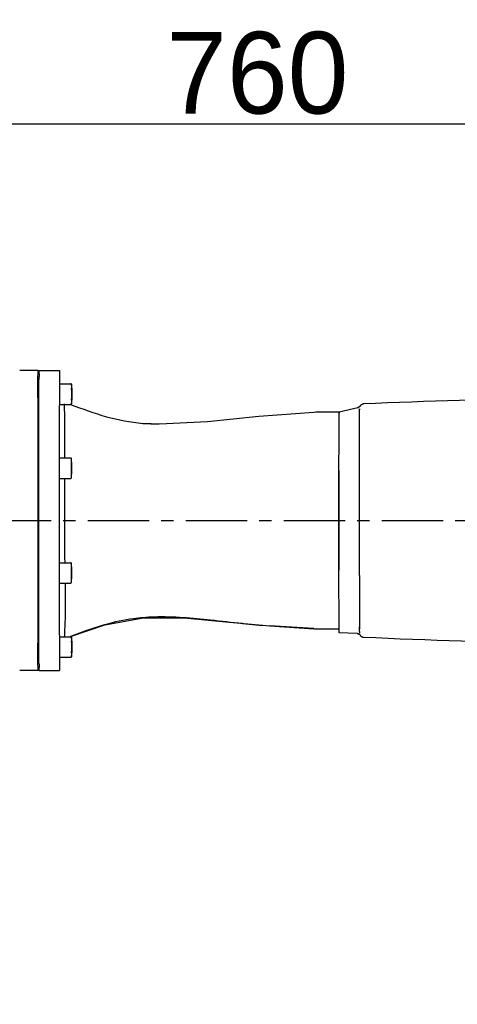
# Model space of a CAD drawing. Header units: millimetres. Extents: x 4086 to 10416, y 123 to 1549.
# Tile 120 of 256: x 7101 to 7155, y 928 to 1049. Entities that reach past the tile are written whole.
import ezdxf

# ---------------------------------------------------------------- set-up
doc = ezdxf.new("R2010")
doc.units = ezdxf.units.MM
doc.linetypes.add('CENTER', pattern=[0.6, 0.375, -0.075, 0.075, -0.075])
for name, color, linetype in [('中心线', 7, 'Continuous'), ('外形图', 7, 'Continuous'), ('尺寸标注', 7, 'Continuous')]:
    doc.layers.add(name, color=color, linetype=linetype)
doc.styles.add('思源黑', font='SourceHanSansCN-Normal.ttf')
doc.dimstyles.new('尺寸标注_1_4比例中六', dxfattribs={"dimtxt": 10, "dimasz": 8, "dimexe": 2, "dimexo": 1.5, "dimgap": 1, "dimtad": 1, "dimdec": 1, "dimlfac": 4, "dimdsep": 46, "dimtxsty": '思源黑', "dimcen": 0.09, "dimadec": 0, "dimazin": 0, "dimtp": 0.01, "dimtm": 0.01, "dimtfac": 1, "dimtdec": 1, "dimtofl": 0, "dimtmove": 0, "dimatfit": 3, "dimfxl": 1, "dimtolj": 1, "dimarcsym": 0})

# ---------------------------------------------------------------- blocks, each defined once
blk = doc.blocks.new('*D638')
at = {"layer": 'Defpoints', "color": 0}
for p in [(7256.28, 979.88), (6993.03, 633.26), (6993.03, 567.42)]:
    blk.add_point(p, dxfattribs=at)
at = {"layer": '尺寸标注', "color": 0, "lineweight": -2}
for p, q in [((7256.28, 978.38), (7256.28, 565.42)), ((6993.03, 631.76), (6993.03, 565.42)), ((7248.28, 567.42), (7001.03, 567.42))]:
    blk.add_line(p, q, dxfattribs=at)
at = {"layer": '尺寸标注', "color": 0}
for points in [[(7001.03, 568.75), (7001.03, 566.09), (6993.03, 567.42)], [(7248.28, 566.09), (7248.28, 568.75), (7256.28, 567.42)]]:
    blk.add_solid(points, dxfattribs=at)
at = {"layer": '尺寸标注', "color": 0, "insert": (7124.66, 573.6), "char_height": 10, "attachment_point": 5, "style": '思源黑'}
blk.add_mtext('\\A1;1053', dxfattribs=at)
blk = doc.blocks.new('*D643')
at = {"layer": 'Defpoints', "color": 0}
for p in [(7225.51, 1036.09), (7035.5, 1016.26), (7225.51, 1004.67)]:
    blk.add_point(p, dxfattribs=at)
at = {"layer": '尺寸标注', "color": 0, "lineweight": -2}
for p, q in [((7035.5, 1017.76), (7035.5, 1038.09)), ((7225.51, 1006.17), (7225.51, 1038.09)), ((7043.5, 1036.09), (7217.51, 1036.09))]:
    blk.add_line(p, q, dxfattribs=at)
at = {"layer": '尺寸标注', "color": 0}
for points in [[(7043.5, 1037.42), (7043.5, 1034.75), (7035.5, 1036.09)], [(7217.51, 1034.75), (7217.51, 1037.42), (7225.51, 1036.09)]]:
    blk.add_solid(points, dxfattribs=at)
at = {"layer": '尺寸标注', "color": 0, "insert": (7130.51, 1042.27), "char_height": 10, "attachment_point": 5, "style": '思源黑'}
blk.add_mtext('\\A1;760', dxfattribs=at)

msp = doc.modelspace()

# ---------------------------------------------------------------- linework, layer by layer
at = {"layer": '中心线', "linetype": 'CENTER', "ltscale": 20}
msp.add_line((7001.744, 987.506), (7259.568, 987.506), dxfattribs=at)
at = {"layer": '外形图', "color": 7, "linetype": 'Continuous'}
for p, q in [((7103.658, 1005.882), (7101.408, 1005.882)), ((7103.783, 1005.757), (7103.658, 1005.882)), ((7103.783, 1005.882), (7106.283, 1005.882)), ((7103.77, 1004.283), (7103.77, 1004.411)), ((7106.27, 1004.411), (7106.27, 1004.283)), ((7106.27, 1004.283), (7106.27, 1004.262)), ((7106.272, 1004.232), (7107.647, 1004.232)), ((7107.647, 1004.232), (7107.669, 1004.232)), ((7103.767, 1003.583), (7103.768, 1003.745)), ((7103.767, 1003.313), (7103.767, 1003.583)), ((7106.266, 1003.023), (7106.265, 1002.698)), ((7107.772, 1003.704), (7107.771, 1003.343)), ((7107.771, 1003.343), (7107.771, 1002.621)), ((7107.773, 1003.343), (7107.771, 1003.343)), ((7107.773, 1003.343), (7107.772, 1003.704)), ((7107.773, 1002.621), (7107.773, 1003.343)), ((7107.774, 1003.329), (7107.774, 1003.343)), ((7107.774, 1002.982), (7107.774, 1003.329)), ((7107.794, 1003.704), (7107.793, 1003.343)), ((7107.793, 1003.343), (7107.793, 1002.621)), ((7107.795, 1003.343), (7107.793, 1003.343)), ((7107.795, 1003.343), (7107.794, 1003.704)), ((7107.795, 1002.621), (7107.795, 1003.343)), ((7107.796, 1003.329), (7107.796, 1003.343)), ((7107.796, 1002.982), (7107.796, 1003.329)), ((7103.764, 1002.335), (7103.764, 1002.529)), ((7106.265, 1002.698), (7106.264, 1002.529)), ((7107.771, 1002.621), (7107.772, 1002.26)), ((7107.773, 1002.621), (7107.771, 1002.621)), ((7107.772, 1002.26), (7107.773, 1002.621)), ((7107.773, 1002.26), (7107.773, 1002.275)), ((7107.774, 1002.621), (7107.774, 1002.626)), ((7107.793, 1002.621), (7107.794, 1002.26)), ((7107.795, 1002.621), (7107.793, 1002.621)), ((7107.794, 1002.26), (7107.795, 1002.621)), ((7107.796, 1002.621), (7107.796, 1002.626)), ((7107.796, 1002.26), (7107.796, 1002.275)), ((7143.511, 1001.778), (7143.431, 1001.768)), ((7103.76, 1000.066), (7103.761, 1000.789)), ((7103.761, 1000.789), (7103.761, 1000.944)), ((7106.272, 1001.732), (7107.647, 1001.732)), ((7107.647, 1001.732), (7107.669, 1001.732)), ((7137.665, 1000.757), (7137.407, 1000.744)), ((7140.533, 1000.757), (7137.665, 1000.757)), ((7142.796, 1001.31), (7140.533, 1000.757)), ((7142.956, 1001.381), (7142.796, 1001.31)), ((7143.041, 1001.454), (7142.956, 1001.381)), ((7143.013, 1000.572), (7143.014, 1000.809)), ((7143.014, 1001.107), (7143.014, 1001.074)), ((7143.014, 1001.071), (7143.014, 1001.074)), ((7143.014, 1000.809), (7143.015, 1000.992)), ((7143.017, 1001.173), (7143.015, 1001.148)), ((7143.015, 1001.119), (7143.015, 1001.148)), ((7143.015, 1000.992), (7143.015, 1001.076)), ((7143.017, 1001.173), (7143.018, 1001.185)), ((7143.431, 1001.768), (7143.221, 1001.67)), ((7116.469, 999.403), (7118.388, 999.292)), ((7106.254, 995.795), (7106.254, 995.731)), ((7103.753, 994.482), (7103.753, 994.61)), ((7106.254, 994.833), (7106.253, 994.768)), ((7106.253, 994.768), (7106.253, 994.059)), ((7106.254, 995.731), (7106.254, 995.284)), ((7106.254, 995.284), (7106.254, 995.192)), ((7106.254, 995.192), (7106.254, 994.833)), ((7106.256, 995.167), (7107.631, 995.167)), ((7107.756, 994.639), (7107.755, 994.278)), ((7107.757, 994.278), (7107.756, 994.639)), ((7140.508, 995.122), (7140.508, 995.236)), ((7140.508, 995.094), (7140.508, 995.122)), ((7140.508, 994.963), (7140.508, 995.094)), ((7103.752, 993.255), (7103.753, 994.406)), ((7103.753, 994.406), (7103.753, 994.482)), ((7106.253, 993.934), (7106.252, 992.692)), ((7106.253, 994.059), (7106.253, 993.934)), ((7107.755, 994.278), (7107.755, 993.556)), ((7107.757, 994.278), (7107.755, 994.278)), ((7107.755, 993.556), (7107.756, 993.195)), ((7107.757, 993.556), (7107.755, 993.556)), ((7107.756, 993.195), (7107.757, 993.556)), ((7107.757, 993.556), (7107.757, 994.278)), ((7107.758, 994.264), (7107.758, 994.278)), ((7107.758, 993.917), (7107.758, 994.264)), ((7107.758, 993.556), (7107.758, 993.561)), ((7140.507, 993.716), (7140.507, 993.81)), ((7140.507, 993.624), (7140.507, 993.716)), ((7140.507, 993.578), (7140.507, 993.624)), ((7106.256, 992.667), (7107.631, 992.667)), ((7107.757, 993.195), (7107.757, 993.21)), ((7140.506, 990.86), (7140.506, 990.784)), ((7140.506, 990.756), (7140.506, 990.856)), ((7140.506, 990.784), (7140.506, 990.453)), ((7140.506, 990.718), (7140.506, 990.756)), ((7140.505, 989.343), (7140.506, 990.718)), ((7140.506, 990.453), (7140.505, 989.284)), ((7140.505, 989.196), (7140.505, 989.343)), ((7140.505, 989.208), (7140.505, 987.507)), ((7140.505, 987.507), (7140.505, 989.196)), ((7140.505, 989.284), (7140.505, 989.208)), ((7103.751, 987.497), (7103.751, 988.008)), ((7103.751, 987.006), (7103.751, 987.497)), ((7106.251, 988.008), (7106.251, 987.946)), ((7106.251, 987.946), (7106.251, 987.507)), ((7106.251, 987.507), (7106.251, 987.069)), ((7140.505, 987.507), (7140.505, 985.808)), ((7143.003, 987.203), (7143.003, 987.409)), ((7106.251, 987.069), (7106.251, 987.006)), ((7143.003, 987.143), (7143.003, 987.203)), ((7143.003, 986.791), (7143.003, 987.143)), ((7140.505, 985.808), (7140.505, 985.733)), ((7140.505, 985.733), (7140.506, 984.268)), ((7140.506, 984.268), (7140.506, 984.232)), ((7140.506, 984.232), (7140.506, 984.157)), ((7103.753, 981.08), (7103.752, 981.759)), ((7106.252, 982.323), (7106.253, 981.08)), ((7106.256, 982.347), (7107.631, 982.347)), ((7107.756, 981.819), (7107.755, 981.458)), ((7107.755, 981.458), (7107.755, 980.736)), ((7107.757, 981.458), (7107.755, 981.458)), ((7107.757, 981.458), (7107.756, 981.819)), ((7107.757, 980.736), (7107.757, 981.458)), ((7107.758, 981.444), (7107.758, 981.458)), ((7107.758, 981.097), (7107.758, 981.444)), ((7103.753, 980.533), (7103.753, 981.08)), ((7103.753, 980.405), (7103.753, 980.533)), ((7106.253, 981.08), (7106.253, 980.955)), ((7106.253, 980.955), (7106.253, 980.246)), ((7106.253, 980.246), (7106.254, 980.181)), ((7106.254, 980.181), (7106.254, 979.822)), ((7107.755, 980.736), (7107.756, 980.376)), ((7107.757, 980.736), (7107.755, 980.736)), ((7107.756, 980.376), (7107.757, 980.736)), ((7107.757, 980.375), (7107.757, 980.39)), ((7107.758, 980.736), (7107.758, 980.741)), ((7140.507, 979.714), (7140.507, 980.34)), ((7143.004, 980.992), (7143.004, 981.119)), ((7143.004, 980.759), (7143.004, 980.992)), ((7106.254, 979.822), (7106.254, 979.73)), ((7106.254, 979.73), (7106.254, 979.283)), ((7106.254, 979.283), (7106.254, 979.219)), ((7106.256, 979.847), (7107.631, 979.847)), ((7140.507, 979.093), (7140.507, 979.714)), ((7111.822, 974.743), (7116.549, 975.611)), ((7116.549, 975.611), (7121.498, 975.602)), ((7121.498, 975.602), (7126.632, 975.104)), ((7140.511, 976.251), (7140.511, 976.357)), ((7103.761, 974.07), (7103.761, 974.225)), ((7107.61, 973.296), (7111.822, 974.743)), ((7137.416, 974.269), (7137.419, 974.268)), ((7137.652, 974.258), (7137.657, 974.257)), ((7137.655, 974.257), (7140.533, 974.257)), ((7106.272, 973.282), (7107.647, 973.282)), ((7107.577, 973.282), (7107.61, 973.296)), ((7109.508, 973.988), (7107.61, 973.296)), ((7107.647, 973.282), (7107.669, 973.282)), ((7142.732, 973.664), (7140.533, 973.757)), ((7142.732, 973.664), (7142.754, 973.663)), ((7142.754, 973.663), (7142.936, 973.611)), ((7142.936, 973.611), (7143.047, 973.535)), ((7143.014, 973.938), (7143.014, 973.916)), ((7143.014, 973.916), (7143.014, 973.893)), ((7143.015, 973.895), (7143.015, 973.867)), ((7143.015, 973.867), (7143.016, 973.851)), ((7143.12, 973.451), (7143.227, 973.338)), ((7143.227, 973.338), (7143.443, 973.243)), ((7143.443, 973.243), (7143.51, 973.235)), ((7103.764, 972.486), (7103.764, 972.679)), ((7103.767, 971.471), (7103.767, 971.702)), ((7106.264, 972.485), (7106.265, 972.316)), ((7106.265, 972.316), (7106.266, 971.992)), ((7107.772, 972.754), (7107.771, 972.393)), ((7107.771, 972.393), (7107.771, 971.671)), ((7107.773, 972.393), (7107.771, 972.393)), ((7107.771, 971.671), (7107.772, 971.31)), ((7107.773, 971.671), (7107.771, 971.671)), ((7107.773, 972.393), (7107.772, 972.754)), ((7107.772, 971.31), (7107.773, 971.671)), ((7107.773, 971.671), (7107.773, 972.393)), ((7107.774, 972.379), (7107.774, 972.393)), ((7107.774, 972.032), (7107.774, 972.379)), ((7107.774, 971.671), (7107.774, 971.676)), ((7107.794, 972.754), (7107.793, 972.393)), ((7107.793, 972.393), (7107.793, 971.671)), ((7107.795, 972.393), (7107.793, 972.393)), ((7107.793, 971.671), (7107.794, 971.31)), ((7107.795, 971.671), (7107.793, 971.671)), ((7107.795, 972.393), (7107.794, 972.754)), ((7107.794, 971.31), (7107.795, 971.671)), ((7107.795, 971.671), (7107.795, 972.393)), ((7107.796, 972.379), (7107.796, 972.393)), ((7107.796, 972.032), (7107.796, 972.379)), ((7107.796, 971.671), (7107.796, 971.676)), ((7103.767, 971.431), (7103.767, 971.471)), ((7103.768, 971.269), (7103.767, 971.431)), ((7103.77, 970.603), (7103.77, 970.731)), ((7106.27, 970.753), (7106.27, 970.731)), ((7106.27, 970.731), (7106.27, 970.604)), ((7106.272, 970.782), (7107.647, 970.782)), ((7107.647, 970.782), (7107.669, 970.782)), ((7107.773, 971.31), (7107.773, 971.325)), ((7107.796, 971.31), (7107.796, 971.325)), ((7103.783, 969.257), (7103.658, 969.132)), ((7103.658, 969.132), (7101.408, 969.132)), ((7103.783, 969.132), (7106.283, 969.132))]:
    msp.add_line(p, q, dxfattribs=at)
for points in [[(7137.407, 1000.744), (7130.704, 1000.225), (7124.397, 999.595), (7118.515, 999.29), (7116.469, 999.403)], [(7143.015, 1001.148), (7143.015, 1001.133), (7143.015, 1001.124), (7143.014, 1001.107)], [(7143.103, 1001.535), (7143.098, 1001.527), (7143.079, 1001.499), (7143.041, 1001.454)], [(7143.221, 1001.67), (7143.117, 1001.558), (7143.103, 1001.535)], [(7126.632, 975.104), (7132.032, 974.622), (7137.418, 974.268)], [(7137.418, 974.268), (7137.471, 974.264), (7137.655, 974.257)], [(7143.047, 973.535), (7143.098, 973.481), (7143.12, 973.451)]]:
    msp.add_lwpolyline(points, dxfattribs=at)
for centre, radius, start, end in [((7278.939, 1004.098), 175.168, 179.54619, 179.67567), ((15406.501, 987.507), 8302.875, 179.8964369, 180.1035656), ((7143.533, 1001.281), 0.497, 92.51704, 98.34881), ((7177.109, 227.917), 774.59, 89.007464, 92.486019), ((7108.027, 1002.88), 1.233, 249.02551, 250.3228), ((7142.676, 1001.799), 0.503, 283.77742, 298.72859), ((7142.678, 1001.794), 0.498, 298.75336, 301.93424), ((7142.677, 1001.796), 0.5, 301.93858, 309.93218), ((7142.679, 1001.795), 0.498, 309.9346, 315.28645), ((7143.534, 1001.274), 0.505, 98.3426, 105.0274), ((7415.826, 987.601), 308.949, 180.01738, 180.97753), ((8613.428, 979.517), 1470.424, 179.9516, 180.206165), ((8750.723, 979.788), 1607.72, 179.965402, 180.190612), ((7118.707, 949.025), 26.674, 91.74735, 94.71704), ((7119.473, 947.888), 27.923, 105.80873, 106.58661), ((7139.663, 1089.703), 115.332, 264.53793, 266.18786), ((7108.027, 972.135), 1.233, 109.79621, 111.10287), ((7142.711, 973.166), 0.498, 81.05612, 87.56963), ((7142.71, 973.161), 0.503, 70.01783, 81.06723), ((7142.712, 973.167), 0.497, 66.06466, 69.99007), ((7142.711, 973.164), 0.5, 55.7195, 66.05617), ((7142.713, 973.167), 0.497, 50.12433, 55.71043), ((7143.76, 973.896), 0.745, 183.42639, 186.48218), ((7143.769, 973.897), 0.754, 186.48171, 189.31912), ((7139.324, 973.915), 3.722, 357.15376, 358.09449), ((7143.534, 973.738), 0.504, 256.6721, 261.61537), ((7143.533, 973.732), 0.498, 261.60863, 267.33299), ((7175.136, 1660.067), 687.559, 267.363593, 271.367267), ((7251.464, 970.73), 147.692, 180.31229, 180.46586)]:
    msp.add_arc(centre, radius, start, end, dxfattribs=at)
for points, knots in [([(7103.639, 1002.515), (7103.64, 1002.772), (7103.641, 1003.254), (7103.644, 1003.929), (7103.646, 1004.508), (7103.648, 1004.986), (7103.65, 1005.32), (7103.652, 1005.535), (7103.652, 1005.657), (7103.656, 1005.749), (7103.652, 1005.823), (7103.662, 1005.853), (7103.653, 1005.882), (7103.658, 1005.882)], [0, 0, 0, 0, 4530.6102329, 8512.8614067, 11923.0834855, 14741.1604465, 16950.5514417, 17822.686872, 18537.9861871, 19095.5342622, 19494.4271816, 19733.9685787, 19814.1541105, 19814.1541105, 19814.1541105, 19814.1541105]), ([(7103.776, 1005.485), (7103.777, 1005.527), (7103.778, 1005.646), (7103.779, 1005.765), (7103.781, 1005.843)], [0, 0, 0, 0, 1565.8841558, 4511.8715299, 4511.8715299, 4511.8715299, 4511.8715299]), ([(7103.781, 1005.843), (7103.781, 1005.853), (7103.785, 1005.861), (7103.78, 1005.882), (7103.783, 1005.882)], [0, 0, 0, 0, 3384.1813243, 4517.4953424, 4517.4953424, 4517.4953424, 4517.4953424]), ([(7106.283, 1005.882), (7106.266, 1005.882), (7106.301, 1005.775), (7106.264, 1005.665), (7106.282, 1005.395), (7106.274, 1005.204), (7106.274, 1005.089)], [0, 0, 0, 0, 503.794003, 2009.5843356, 4509.4529035, 7991.4471619, 7991.4471619, 7991.4471619, 7991.4471619]), ([(7103.77, 1004.411), (7103.771, 1004.474), (7103.772, 1004.7), (7103.773, 1004.926), (7103.774, 1005.089)], [0, 0, 0, 0, 1247.1722031, 4489.9353434, 4489.9353434, 4489.9353434, 4489.9353434]), ([(7106.27, 1004.262), (7106.27, 1004.209), (7106.269, 1003.982), (7106.268, 1003.756), (7106.267, 1003.583)], [0, 0, 0, 0, 1048.386117, 4470.4673077, 4470.4673077, 4470.4673077, 4470.4673077]), ([(7106.274, 1005.089), (7106.273, 1005.039), (7106.272, 1004.813), (7106.271, 1004.587), (7106.27, 1004.411)], [0, 0, 0, 0, 996.8530383, 4489.0455147, 4489.0455147, 4489.0455147, 4489.0455147]), ([(7107.773, 1003.705), (7107.773, 1003.739), (7107.773, 1003.804), (7107.773, 1003.895), (7107.773, 1003.97), (7107.773, 1004.029), (7107.772, 1004.072), (7107.772, 1004.113), (7107.765, 1004.165), (7107.719, 1004.218), (7107.671, 1004.232), (7107.647, 1004.232)], [0, 0, 0, 0, 2855.8057144, 5340.8406344, 7414.917844, 9045.1393564, 10207.9601223, 10902.0391147, 12428.0201511, 14372.7094107, 16321.4250173, 16321.4250173, 16321.4250173, 16321.4250173]), ([(7107.796, 1003.705), (7107.796, 1003.739), (7107.795, 1003.804), (7107.795, 1003.895), (7107.795, 1003.97), (7107.795, 1004.029), (7107.794, 1004.072), (7107.795, 1004.113), (7107.787, 1004.165), (7107.741, 1004.218), (7107.693, 1004.232), (7107.669, 1004.232)], [0, 0, 0, 0, 2855.793536, 5340.8178589, 7414.8862237, 9045.1007843, 10207.9165914, 10901.9926239, 12427.9671529, 14372.6481196, 16321.3554161, 16321.3554161, 16321.3554161, 16321.3554161]), ([(7107.774, 1003.343), (7107.774, 1003.376), (7107.774, 1003.496), (7107.773, 1003.616), (7107.773, 1003.705)], [0, 0, 0, 0, 1196.8713274, 4457.5144569, 4457.5144569, 4457.5144569, 4457.5144569]), ([(7107.774, 1002.626), (7107.774, 1002.655), (7107.774, 1002.774), (7107.774, 1002.892), (7107.774, 1002.982)], [0, 0, 0, 0, 1084.7539018, 4441.5275028, 4441.5275028, 4441.5275028, 4441.5275028]), ([(7107.796, 1003.343), (7107.796, 1003.376), (7107.796, 1003.496), (7107.796, 1003.616), (7107.796, 1003.705)], [0, 0, 0, 0, 1196.8639333, 4457.4869191, 4457.4869191, 4457.4869191, 4457.4869191]), ([(7107.796, 1002.626), (7107.796, 1002.655), (7107.796, 1002.774), (7107.796, 1002.892), (7107.796, 1002.982)], [0, 0, 0, 0, 1084.7474427, 4441.5010561, 4441.5010561, 4441.5010561, 4441.5010561]), ([(7103.761, 1000.944), (7103.761, 1001.066), (7103.762, 1001.53), (7103.763, 1001.994), (7103.764, 1002.335)], [0, 0, 0, 0, 1163.2781822, 4417.3788941, 4417.3788941, 4417.3788941, 4417.3788941]), ([(7106.263, 1001.798), (7106.262, 1001.365), (7106.258, 999.364), (7106.256, 997.363), (7106.254, 995.795)], [0, 0, 0, 0, 944.4116771, 4363.1541618, 4363.1541618, 4363.1541618, 4363.1541618]), ([(7106.859, 1001.801), (7106.866, 1001.45), (7106.911, 999.248), (7106.915, 997.046), (7106.91, 995.196)], [0, 0, 0, 0, 695.6625911, 4361.9651295, 4361.9651295, 4361.9651295, 4361.9651295]), ([(7107.647, 1001.732), (7107.671, 1001.732), (7107.719, 1001.746), (7107.765, 1001.8), (7107.772, 1001.851), (7107.772, 1001.892), (7107.773, 1001.935), (7107.773, 1001.994), (7107.773, 1002.07), (7107.773, 1002.16), (7107.773, 1002.225), (7107.773, 1002.26)], [0, 0, 0, 0, 1929.1553356, 3855.0834061, 5362.8049166, 6050.516064, 7202.0272303, 8815.8950598, 10868.8103095, 13328.2239429, 16154.3693241, 16154.3693241, 16154.3693241, 16154.3693241]), ([(7107.669, 1001.732), (7107.693, 1001.732), (7107.741, 1001.746), (7107.787, 1001.8), (7107.795, 1001.851), (7107.794, 1001.892), (7107.795, 1001.935), (7107.795, 1001.994), (7107.795, 1002.07), (7107.795, 1002.16), (7107.796, 1002.225), (7107.796, 1002.26)], [0, 0, 0, 0, 1929.1484831, 3855.0697126, 5362.7858676, 6050.4945722, 7202.0016483, 8815.8637452, 10868.7717028, 13328.1766003, 16154.3119429, 16154.3119429, 16154.3119429, 16154.3119429]), ([(7107.773, 1002.275), (7107.773, 1002.301), (7107.773, 1002.417), (7107.774, 1002.532), (7107.774, 1002.621)], [0, 0, 0, 0, 1022.9894888, 4433.6446356, 4433.6446356, 4433.6446356, 4433.6446356]), ([(7107.796, 1002.275), (7107.796, 1002.301), (7107.796, 1002.417), (7107.796, 1002.532), (7107.796, 1002.621)], [0, 0, 0, 0, 1022.9835117, 4433.6187308, 4433.6187308, 4433.6187308, 4433.6187308]), ([(7107.612, 1001.719), (7109.079, 1001.194), (7111.945, 1000.108), (7114.974, 999.541), (7116.469, 999.402)], [0, 0, 0, 0, 2211.8918044, 4342.545249, 4342.545249, 4342.545249, 4342.545249]), ([(7140.523, 1000.325), (7140.523, 1000.388), (7140.528, 1000.493), (7140.521, 1000.637), (7140.539, 1000.702), (7140.524, 1000.755), (7140.533, 1000.757)], [0, 0, 0, 0, 3459.3473837, 5900.1040612, 7366.4106181, 7866.7435845, 7866.7435845, 7866.7435845, 7866.7435845]), ([(7140.523, 1000.325), (7140.523, 1000.351), (7140.524, 1000.438), (7140.525, 1000.525), (7140.526, 1000.587)], [0, 0, 0, 0, 1308.4603707, 4435.4640769, 4435.4640769, 4435.4640769, 4435.4640769]), ([(7140.526, 1000.587), (7140.527, 1000.629), (7140.522, 1000.688), (7140.534, 1000.735), (7140.529, 1000.756), (7140.533, 1000.757)], [0, 0, 0, 0, 4474.7786943, 5603.3380725, 5994.8763606, 5994.8763606, 5994.8763606, 5994.8763606]), ([(7140.533, 1000.757), (7140.523, 1000.757), (7140.542, 1000.691), (7140.528, 1000.666), (7140.527, 1000.634)], [0, 0, 0, 0, 1033.350964, 4441.0436371, 4441.0436371, 4441.0436371, 4441.0436371]), ([(7143.003, 987.409), (7143.003, 988.685), (7143.005, 993.151), (7143.001, 997.616), (7143.013, 1000.806)], [0, 0, 0, 0, 1223.0774352, 4279.5681026, 4279.5681026, 4279.5681026, 4279.5681026]), ([(7143.003, 987.203), (7143.003, 988.47), (7143.005, 992.926), (7143.002, 997.383), (7143.013, 1000.572)], [0, 0, 0, 0, 1215.9364511, 4275.447434, 4275.447434, 4275.447434, 4275.447434]), ([(7143.103, 1001.535), (7143.103, 1001.535), (7143.104, 1001.536), (7143.105, 1001.537), (7143.105, 1001.537)], [0, 0, 0, 0, 2934.2208214, 4467.3543737, 4467.3543737, 4467.3543737, 4467.3543737]), ([(7103.758, 998.713), (7103.758, 998.829), (7103.758, 999.28), (7103.759, 999.731), (7103.76, 1000.066)], [0, 0, 0, 0, 1125.0709527, 4367.2168042, 4367.2168042, 4367.2168042, 4367.2168042]), ([(7140.514, 998.775), (7140.515, 998.939), (7140.517, 999.456), (7140.519, 999.973), (7140.523, 1000.325)], [0, 0, 0, 0, 1404.4759881, 4413.4692206, 4413.4692206, 4413.4692206, 4413.4692206]), ([(7103.753, 994.61), (7103.754, 994.97), (7103.755, 996.338), (7103.756, 997.706), (7103.758, 998.713)], [0, 0, 0, 0, 1132.3706296, 4295.8844258, 4295.8844258, 4295.8844258, 4295.8844258]), ([(7140.509, 995.933), (7140.509, 996.209), (7140.51, 997.157), (7140.512, 998.104), (7140.514, 998.775)], [0, 0, 0, 0, 1274.645943, 4366.2552517, 4366.2552517, 4366.2552517, 4366.2552517]), ([(7140.508, 995.094), (7140.508, 995.166), (7140.508, 995.445), (7140.509, 995.725), (7140.509, 995.933)], [0, 0, 0, 0, 1118.2891331, 4337.7653972, 4337.7653972, 4337.7653972, 4337.7653972]), ([(7107.757, 994.64), (7107.757, 994.674), (7107.757, 994.739), (7107.757, 994.83), (7107.757, 994.905), (7107.757, 994.964), (7107.756, 995.007), (7107.757, 995.048), (7107.749, 995.1), (7107.703, 995.153), (7107.655, 995.167), (7107.631, 995.167)], [0, 0, 0, 0, 2729.2493038, 5104.1587002, 7086.3221757, 8644.2996338, 9755.5894354, 10418.9099818, 11877.2664309, 13735.775846, 15598.1331786, 15598.1331786, 15598.1331786, 15598.1331786]), ([(7107.758, 994.278), (7107.758, 994.311), (7107.758, 994.431), (7107.758, 994.551), (7107.757, 994.64)], [0, 0, 0, 0, 1143.2854405, 4257.9442442, 4257.9442442, 4257.9442442, 4257.9442442]), ([(7140.507, 993.81), (7140.507, 993.909), (7140.507, 994.294), (7140.508, 994.678), (7140.508, 994.963)], [0, 0, 0, 0, 1117.3203587, 4315.0553834, 4315.0553834, 4315.0553834, 4315.0553834]), ([(7107.757, 993.21), (7107.758, 993.236), (7107.758, 993.352), (7107.758, 993.467), (7107.758, 993.556)], [0, 0, 0, 0, 977.0170101, 4234.3995447, 4234.3995447, 4234.3995447, 4234.3995447]), ([(7107.758, 993.561), (7107.758, 993.59), (7107.758, 993.709), (7107.758, 993.827), (7107.758, 993.917)], [0, 0, 0, 0, 1036.0658909, 4242.1743231, 4242.1743231, 4242.1743231, 4242.1743231]), ([(7140.506, 990.756), (7140.506, 991.011), (7140.506, 991.967), (7140.506, 992.923), (7140.507, 993.624)], [0, 0, 0, 0, 1139.0840905, 4267.1189572, 4267.1189572, 4267.1189572, 4267.1189572]), ([(7140.507, 993.593), (7140.507, 993.369), (7140.506, 992.458), (7140.506, 991.547), (7140.506, 990.86)], [0, 0, 0, 0, 1047.8841026, 4275.9741735, 4275.9741735, 4275.9741735, 4275.9741735]), ([(7140.506, 990.856), (7140.506, 991.098), (7140.506, 992.005), (7140.506, 992.912), (7140.507, 993.578)], [0, 0, 0, 0, 1135.8134069, 4268.143718, 4268.143718, 4268.143718, 4268.143718]), ([(7103.751, 988.008), (7103.751, 988.453), (7103.751, 990.202), (7103.752, 991.95), (7103.752, 993.255)], [0, 0, 0, 0, 1056.492077, 4157.7660727, 4157.7660727, 4157.7660727, 4157.7660727]), ([(7106.252, 992.692), (7106.252, 992.308), (7106.251, 990.747), (7106.251, 989.186), (7106.251, 988.008)], [0, 0, 0, 0, 1025.078509, 4173.1175132, 4173.1175132, 4173.1175132, 4173.1175132]), ([(7106.898, 992.684), (7106.896, 992.265), (7106.885, 990.539), (7106.876, 988.813), (7106.876, 987.507)], [0, 0, 0, 0, 1013.2030276, 4167.6467606, 4167.6467606, 4167.6467606, 4167.6467606]), ([(7107.631, 992.667), (7107.655, 992.667), (7107.703, 992.681), (7107.749, 992.735), (7107.757, 992.786), (7107.756, 992.827), (7107.757, 992.87), (7107.757, 992.929), (7107.757, 993.005), (7107.757, 993.095), (7107.757, 993.16), (7107.757, 993.195)], [0, 0, 0, 0, 1843.0698263, 3683.0563992, 5123.498219, 5780.5213429, 6880.6481426, 8422.4996696, 10383.8068194, 12733.4730046, 15433.5061129, 15433.5061129, 15433.5061129, 15433.5061129]), ([(7140.507, 980.34), (7140.506, 980.85), (7140.506, 983.239), (7140.505, 985.628), (7140.505, 987.507)], [0, 0, 0, 0, 874.8180344, 4096.0690529, 4096.0690529, 4096.0690529, 4096.0690529]), ([(7103.752, 981.759), (7103.752, 982.187), (7103.751, 983.936), (7103.751, 985.685), (7103.751, 987.006)], [0, 0, 0, 0, 983.3212326, 4020.5391799, 4020.5391799, 4020.5391799, 4020.5391799]), ([(7106.251, 987.006), (7106.251, 986.611), (7106.251, 985.049), (7106.252, 983.488), (7106.252, 982.323)], [0, 0, 0, 0, 1025.5347103, 4048.5092912, 4048.5092912, 4048.5092912, 4048.5092912]), ([(7107.757, 981.82), (7107.757, 981.854), (7107.757, 981.919), (7107.757, 982.01), (7107.757, 982.085), (7107.757, 982.144), (7107.756, 982.187), (7107.757, 982.228), (7107.749, 982.28), (7107.703, 982.333), (7107.655, 982.347), (7107.631, 982.347)], [0, 0, 0, 0, 2553.5941227, 4775.6537449, 6630.2446737, 8087.9503055, 9127.7172121, 9748.3462789, 11112.8425352, 12851.7378105, 14594.2333504, 14594.2333504, 14594.2333504, 14594.2333504]), ([(7107.758, 981.458), (7107.758, 981.491), (7107.758, 981.611), (7107.758, 981.732), (7107.757, 981.82)], [0, 0, 0, 0, 1068.8484364, 3980.7181009, 3980.7181009, 3980.7181009, 3980.7181009]), ([(7103.761, 974.225), (7103.76, 974.682), (7103.757, 976.742), (7103.755, 978.802), (7103.753, 980.405)], [0, 0, 0, 0, 857.9960429, 3862.9456025, 3862.9456025, 3862.9456025, 3862.9456025]), ([(7107.631, 979.847), (7107.655, 979.847), (7107.703, 979.861), (7107.749, 979.915), (7107.757, 979.966), (7107.756, 980.007), (7107.757, 980.05), (7107.757, 980.109), (7107.757, 980.185), (7107.757, 980.275), (7107.757, 980.34), (7107.757, 980.375)], [0, 0, 0, 0, 1723.6716027, 3444.4596921, 4791.5864394, 5406.0461223, 6434.9042246, 7876.8711294, 9711.1203749, 11908.5698809, 14433.6887498, 14433.6887498, 14433.6887498, 14433.6887498]), ([(7107.757, 980.39), (7107.758, 980.416), (7107.758, 980.532), (7107.758, 980.647), (7107.758, 980.736)], [0, 0, 0, 0, 913.1779738, 3957.7206502, 3957.7206502, 3957.7206502, 3957.7206502]), ([(7107.758, 980.741), (7107.758, 980.77), (7107.758, 980.889), (7107.758, 981.008), (7107.758, 981.097)], [0, 0, 0, 0, 968.4481911, 3965.3134859, 3965.3134859, 3965.3134859, 3965.3134859]), ([(7106.254, 979.219), (7106.255, 978.658), (7106.257, 976.657), (7106.26, 974.655), (7106.263, 973.216)], [0, 0, 0, 0, 1084.8550978, 3864.3197316, 3864.3197316, 3864.3197316, 3864.3197316]), ([(7106.965, 979.818), (7106.987, 978.463), (7107.014, 976.26), (7106.909, 974.06), (7106.871, 973.213)], [0, 0, 0, 0, 2361.8015213, 3838.0500027, 3838.0500027, 3838.0500027, 3838.0500027]), ([(7140.511, 976.357), (7140.511, 976.551), (7140.509, 977.463), (7140.508, 978.375), (7140.507, 979.093)], [0, 0, 0, 0, 850.9667309, 3999.7284181, 3999.7284181, 3999.7284181, 3999.7284181]), ([(7116.514, 975.609), (7116.125, 975.577), (7114.557, 975.41), (7113.008, 975.079), (7111.866, 974.755)], [0, 0, 0, 0, 953.1251632, 3858.1830697, 3858.1830697, 3858.1830697, 3858.1830697]), ([(7140.522, 974.106), (7140.52, 974.218), (7140.514, 974.933), (7140.513, 975.648), (7140.511, 976.251)], [0, 0, 0, 0, 619.793063, 3955.9816671, 3955.9816671, 3955.9816671, 3955.9816671]), ([(7103.764, 972.679), (7103.764, 972.788), (7103.763, 973.252), (7103.762, 973.716), (7103.761, 974.07)], [0, 0, 0, 0, 898.053888, 3798.2963951, 3798.2963951, 3798.2963951, 3798.2963951]), ([(7140.528, 973.8), (7140.528, 973.816), (7140.524, 973.918), (7140.523, 974.02), (7140.522, 974.106)], [0, 0, 0, 0, 619.0478764, 3941.4219223, 3941.4219223, 3941.4219223, 3941.4219223]), ([(7140.533, 973.757), (7140.526, 973.757), (7140.536, 973.802), (7140.522, 973.85), (7140.526, 973.969), (7140.522, 974.054), (7140.522, 974.106)], [0, 0, 0, 0, 417.6236482, 1688.6925936, 3862.6435817, 6986.5590915, 6986.5590915, 6986.5590915, 6986.5590915]), ([(7143.015, 973.93), (7143.015, 973.968), (7143.014, 974.137), (7143.013, 974.307), (7143.012, 974.439)], [0, 0, 0, 0, 878.3727674, 3961.0468274, 3961.0468274, 3961.0468274, 3961.0468274]), ([(7143.014, 973.938), (7143.014, 973.96), (7143.013, 974.056), (7143.013, 974.152), (7143.013, 974.226)], [0, 0, 0, 0, 905.1694645, 3960.0529531, 3960.0529531, 3960.0529531, 3960.0529531]), ([(7107.773, 972.755), (7107.773, 972.789), (7107.773, 972.854), (7107.773, 972.945), (7107.773, 973.02), (7107.773, 973.079), (7107.772, 973.122), (7107.772, 973.163), (7107.765, 973.215), (7107.719, 973.268), (7107.671, 973.282), (7107.647, 973.282)], [0, 0, 0, 0, 2432.1771938, 4548.5835124, 6314.9933427, 7703.388766, 8693.7173913, 9284.8371189, 10584.4550363, 12240.6702482, 13900.3145412, 13900.3145412, 13900.3145412, 13900.3145412]), ([(7107.796, 972.755), (7107.796, 972.789), (7107.795, 972.854), (7107.795, 972.945), (7107.795, 973.02), (7107.795, 973.079), (7107.794, 973.122), (7107.795, 973.163), (7107.787, 973.215), (7107.741, 973.268), (7107.693, 973.282), (7107.669, 973.282)], [0, 0, 0, 0, 2432.2011995, 4548.6284072, 6315.055672, 7703.4647988, 8693.8031987, 9284.9287607, 10584.5595054, 12240.7910642, 13900.4517379, 13900.4517379, 13900.4517379, 13900.4517379]), ([(7140.533, 973.757), (7140.529, 973.757), (7140.533, 973.78), (7140.529, 973.79), (7140.528, 973.8)], [0, 0, 0, 0, 986.4668364, 3939.3871451, 3939.3871451, 3939.3871451, 3939.3871451]), ([(7103.658, 969.132), (7103.653, 969.132), (7103.662, 969.161), (7103.652, 969.191), (7103.656, 969.265), (7103.652, 969.357), (7103.652, 969.48), (7103.65, 969.694), (7103.648, 970.029), (7103.646, 970.507), (7103.644, 971.085), (7103.641, 971.76), (7103.64, 972.243), (7103.639, 972.499)], [0, 0, 0, 0, 66.7051649, 265.9761313, 597.8092879, 1061.6253341, 1656.6723176, 2382.1889595, 4220.1488447, 6564.4656339, 9401.3792422, 12714.1554443, 16483.1034854, 16483.1034854, 16483.1034854, 16483.1034854]), ([(7107.774, 972.393), (7107.774, 972.426), (7107.774, 972.546), (7107.773, 972.666), (7107.773, 972.755)], [0, 0, 0, 0, 1017.3439113, 3788.8995154, 3788.8995154, 3788.8995154, 3788.8995154]), ([(7107.773, 971.325), (7107.773, 971.351), (7107.773, 971.467), (7107.774, 971.582), (7107.774, 971.671)], [0, 0, 0, 0, 869.0256, 3766.3639088, 3766.3639088, 3766.3639088, 3766.3639088]), ([(7107.774, 971.676), (7107.774, 971.705), (7107.774, 971.824), (7107.774, 971.943), (7107.774, 972.032)], [0, 0, 0, 0, 921.6756478, 3773.8031933, 3773.8031933, 3773.8031933, 3773.8031933]), ([(7107.796, 972.393), (7107.796, 972.426), (7107.796, 972.546), (7107.796, 972.666), (7107.796, 972.755)], [0, 0, 0, 0, 1017.35114, 3788.9264372, 3788.9264372, 3788.9264372, 3788.9264372]), ([(7107.796, 971.676), (7107.796, 971.705), (7107.796, 971.824), (7107.796, 971.943), (7107.796, 972.032)], [0, 0, 0, 0, 921.6825911, 3773.8316225, 3773.8316225, 3773.8316225, 3773.8316225]), ([(7107.796, 971.325), (7107.796, 971.351), (7107.796, 971.467), (7107.796, 971.582), (7107.796, 971.671)], [0, 0, 0, 0, 869.0323323, 3766.3930865, 3766.3930865, 3766.3930865, 3766.3930865]), ([(7103.774, 969.925), (7103.773, 969.975), (7103.772, 970.201), (7103.771, 970.427), (7103.77, 970.603)], [0, 0, 0, 0, 829.4158069, 3734.9551829, 3734.9551829, 3734.9551829, 3734.9551829]), ([(7106.267, 971.431), (7106.268, 971.371), (7106.268, 971.145), (7106.269, 970.919), (7106.27, 970.753)], [0, 0, 0, 0, 997.0945325, 3757.3440308, 3757.3440308, 3757.3440308, 3757.3440308]), ([(7106.27, 970.604), (7106.271, 970.541), (7106.272, 970.315), (7106.273, 970.088), (7106.274, 969.925)], [0, 0, 0, 0, 1038.8335485, 3739.8305175, 3739.8305175, 3739.8305175, 3739.8305175]), ([(7107.647, 970.782), (7107.671, 970.782), (7107.719, 970.796), (7107.765, 970.85), (7107.772, 970.901), (7107.772, 970.942), (7107.773, 970.985), (7107.773, 971.044), (7107.773, 971.12), (7107.773, 971.21), (7107.773, 971.275), (7107.773, 971.31)], [0, 0, 0, 0, 1641.2144205, 3279.6832696, 4562.3660268, 5147.4311232, 6127.0706042, 7500.0565456, 9246.558784, 11338.886471, 13743.2084397, 13743.2084397, 13743.2084397, 13743.2084397]), ([(7107.669, 970.782), (7107.693, 970.782), (7107.741, 970.796), (7107.787, 970.85), (7107.795, 970.901), (7107.794, 970.942), (7107.795, 970.985), (7107.795, 971.044), (7107.795, 971.12), (7107.795, 971.21), (7107.796, 971.275), (7107.796, 971.31)], [0, 0, 0, 0, 1641.2328106, 3279.7200189, 4562.4171488, 5147.488801, 6127.1392589, 7500.1405848, 9246.6623931, 11339.0135249, 13743.3624343, 13743.3624343, 13743.3624343, 13743.3624343]), ([(7103.781, 969.172), (7103.78, 969.19), (7103.778, 969.309), (7103.777, 969.428), (7103.776, 969.529)], [0, 0, 0, 0, 567.5021943, 3716.7701931, 3716.7701931, 3716.7701931, 3716.7701931]), ([(7106.274, 969.925), (7106.274, 969.81), (7106.282, 969.62), (7106.264, 969.349), (7106.301, 969.239), (7106.266, 969.132), (7106.283, 969.132)], [0, 0, 0, 0, 2872.8273945, 4935.3497225, 6177.7055097, 6593.3619139, 6593.3619139, 6593.3619139, 6593.3619139]), ([(7103.783, 969.132), (7103.78, 969.132), (7103.785, 969.153), (7103.781, 969.162), (7103.781, 969.172)], [0, 0, 0, 0, 931.7512979, 3714.0474313, 3714.0474313, 3714.0474313, 3714.0474313])]:
    msp.add_open_spline(points, degree=3, knots=knots, dxfattribs=at)
for points in [[(7103.768, 1003.745), (7103.769, 1003.924), (7103.769, 1004.104), (7103.77, 1004.283)], [(7103.764, 1002.529), (7103.765, 1002.79), (7103.766, 1003.051), (7103.767, 1003.313)], [(7106.267, 1003.583), (7106.267, 1003.396), (7106.266, 1003.209), (7106.266, 1003.023)], [(7106.264, 1002.529), (7106.264, 1002.285), (7106.263, 1002.042), (7106.263, 1001.798)], [(7143.013, 1000.806), (7143.013, 1000.894), (7143.014, 1000.983), (7143.014, 1001.071)], [(7143.239, 1001.683), (7143.288, 1001.719), (7143.344, 1001.746), (7143.403, 1001.761)], [(7143.004, 981.119), (7143.003, 983.01), (7143.003, 984.9), (7143.003, 986.791)], [(7140.506, 984.157), (7140.506, 983.248), (7140.506, 982.339), (7140.506, 981.43)], [(7121.42, 975.608), (7120.247, 975.686), (7119.069, 975.723), (7117.894, 975.687)], [(7124.78, 975.303), (7123.662, 975.422), (7122.542, 975.533), (7121.42, 975.608)], [(7128.685, 974.894), (7127.382, 975.019), (7126.082, 975.165), (7124.78, 975.303)], [(7111.502, 974.65), (7110.83, 974.45), (7110.167, 974.224), (7109.508, 973.988)], [(7137.416, 974.269), (7135.614, 974.439), (7133.802, 974.504), (7131.996, 974.625)], [(7106.263, 973.216), (7106.263, 972.973), (7106.264, 972.729), (7106.264, 972.485)], [(7143.23, 973.336), (7143.285, 973.295), (7143.35, 973.264), (7143.418, 973.248)], [(7103.767, 971.702), (7103.766, 971.963), (7103.765, 972.224), (7103.764, 972.486)], [(7106.266, 971.992), (7106.266, 971.805), (7106.267, 971.618), (7106.267, 971.431)], [(7103.77, 970.731), (7103.769, 970.911), (7103.769, 971.09), (7103.768, 971.269)]]:
    msp.add_open_spline(points, degree=3, dxfattribs=at)

# ---------------------------------------------------------------- dimensions: what is measured, and where the dimension line sits
at = {"layer": '尺寸标注'}
dim = msp.add_linear_dim(base=(7225.511, 1036.088), p1=(7035.501, 1016.257), p2=(7225.511, 1004.674), text='760', dimstyle='尺寸标注_1_4比例中六', dxfattribs=at)
dim.commit()
dim.dimension.update_dxf_attribs({"geometry": '*D643', "text_midpoint": (7130.506, 1042.266)})
dim = msp.add_linear_dim(base=(6993.033, 567.419), p1=(7256.283, 979.882), p2=(6993.033, 633.257), dimstyle='尺寸标注_1_4比例中六', dxfattribs=at)
dim.commit()
dim.dimension.update_dxf_attribs({"geometry": '*D638', "text_midpoint": (7124.658, 573.603)})

doc.saveas('drawing.dxf')
